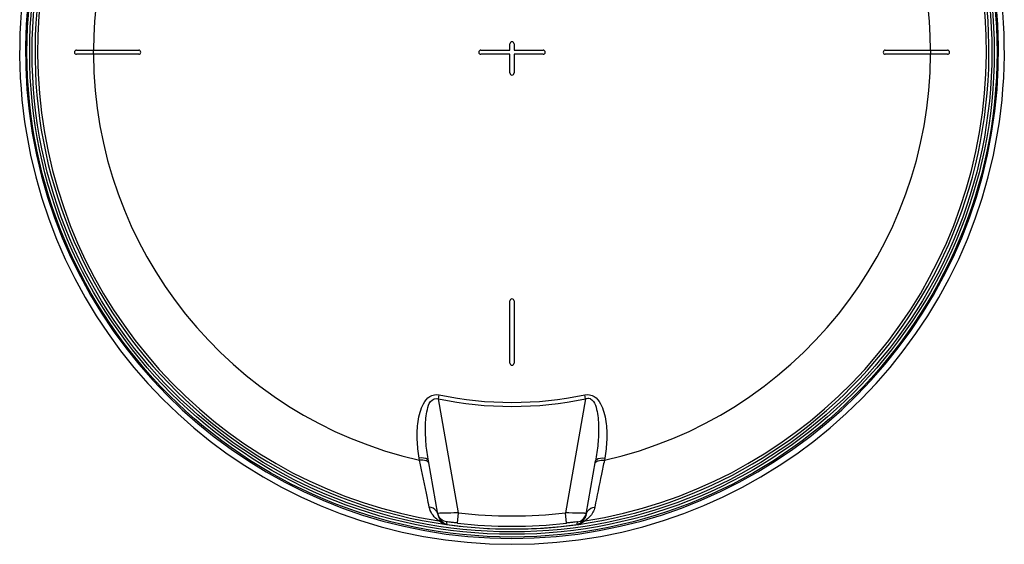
# Model space of a CAD drawing. Header units: millimetres. Extents: x 0 to 297, y 0 to 210.
# Tile 16 of 20: x 216 to 249, y 144 to 162. Entities that reach past the tile are written whole.
import ezdxf

# ---------------------------------------------------------------- set-up
doc = ezdxf.new("R2010")
doc.units = ezdxf.units.MM
doc.header["$LTSCALE"] = 16.335
doc.layers.get('0').update_dxf_attribs({"linetype": 'CONTINUOUS'})
doc.layers.add('08_SURFACES', color=7, linetype='CONTINUOUS')
doc.layers.add('AXES_REF', color=7, linetype='CONTINUOUS')

msp = doc.modelspace()

# ---------------------------------------------------------------- linework, layer by layer
at = {"color": 9, "linetype": 'Continuous'}
for p, q in [((229.983, 148.623), (230.011, 148.756)), ((234.997, 148.623), (234.969, 148.756)), ((230.669, 144.731), (229.983, 148.623)), ((234.997, 148.623), (234.311, 144.731)), ((229.34, 146.523), (229.327, 146.597)), ((235.653, 146.597), (235.64, 146.523)), ((229.958, 144.711), (229.955, 144.71)), ((229.955, 144.71), (229.955, 144.71)), ((230.025, 144.714), (229.98, 144.712)), ((230.029, 144.714), (230.025, 144.714)), ((230.629, 144.38), (230.669, 144.731)), ((234.352, 144.38), (234.311, 144.731)), ((234.956, 144.714), (234.952, 144.714)), ((230.254, 144.421), (230.258, 144.399)), ((230.257, 144.405), (230.258, 144.399)), ((230.258, 144.399), (230.27, 144.337)), ((234.71, 144.332), (234.718, 144.379)), ((234.718, 144.379), (234.722, 144.399)), ((234.718, 144.379), (234.722, 144.399)), ((234.722, 144.399), (234.726, 144.421)), ((234.722, 144.399), (234.726, 144.421)), ((230.27, 144.337), (230.271, 144.332)), ((230.27, 144.337), (230.271, 144.332)), ((230.271, 144.332), (230.271, 144.332)), ((234.71, 144.332), (234.71, 144.332)), ((234.711, 144.332), (234.71, 144.332))]:
    msp.add_line(p, q, dxfattribs=at)
at = {"color": 7, "linetype": 'Continuous'}
for p, q in [((229.96, 144.68), (229.639, 146.5)), ((235.02, 144.68), (235.341, 146.5)), ((235.02, 144.68), (235.019, 144.673)), ((230.253, 144.334), (230.271, 144.332))]:
    msp.add_line(p, q, dxfattribs=at)
for radius in [16.54, 16.363]:
    msp.add_circle((232.49, 160.444), radius, dxfattribs=at)
at = {"color": 9, "linetype": 'Continuous'}
msp.add_circle((232.49, 160.444), 16.446, dxfattribs=at)
at = {"color": 7, "linetype": 'Continuous'}
for centre, radius, start, end in [((232.49, 160.444), 16.264, 262.157, 262.0955), ((232.49, 160.444), 16.788, 108.9261, 270), ((230.298, 144.77), 0.348, 190.0129, 195.0542), ((230.307, 144.773), 0.358, 195.0656, 205.9758), ((230.306, 144.773), 0.357, 205.9651, 210.0288)]:
    msp.add_arc(centre, radius, start, end, dxfattribs=at)
at = {"color": 9, "linetype": 'Continuous'}
for centre, radius, start, end in [((232.49, 160.444), 16.178, 113.5873, 261.134), ((232.49, 160.444), 16.178, 278.866, 66.4127), ((232.49, 160.444), 11.948, 258.0255, 281.9745), ((232.49, 160.444), 12.084, 258.0255, 281.9745), ((229.698, 144.633), 0.267, 10.0402, 19.2988), ((230.519, 129.773), 14.949, 91.5761, 91.8801), ((232.49, 160.444), 15.818, 263.3902, 276.6098), ((234.575, 133.391), 11.329, 88.0973, 88.2962), ((234.764, 139.054), 5.663, 87.8739, 88.0571), ((234.868, 141.821), 2.894, 87.4527, 87.8958), ((234.683, 144.77), 0.348, 344.9458, 349.9871), ((235.283, 144.633), 0.267, 160.7011, 169.9598), ((230.358, 144.75), 0.404, 190.0001, 191.3272), ((230.362, 144.751), 0.407, 191.3385, 199.5886), ((230.365, 144.752), 0.411, 199.5781, 201.0093), ((230.304, 144.771), 0.354, 210.0321, 211.5454), ((230.4, 144.682), 0.384, 224.8648, 227.5823), ((232.49, 160.444), 16.172, 263.3902, 276.6098), ((234.579, 144.683), 0.386, 312.6111, 315.1324), ((234.621, 144.75), 0.405, 346.1816, 349.0319), ((232.49, 160.444), 16.264, 262.1569, 277.8431)]:
    msp.add_arc(centre, radius, start, end, dxfattribs=at)
for points, knots in [([(229.327, 146.597), (229.291, 146.803), (229.246, 147.221), (229.264, 147.747), (229.347, 148.162), (229.459, 148.46), (229.66, 148.734), (229.903, 148.779), (230.011, 148.756)], [0, 0, 0, 0, 0.246511, 0.49364, 0.617804, 0.742618, 0.869098, 1, 1, 1, 1]), ([(234.969, 148.756), (235.078, 148.779), (235.321, 148.734), (235.521, 148.46), (235.634, 148.162), (235.716, 147.747), (235.735, 147.221), (235.69, 146.803), (235.653, 146.597)], [0, 0, 0, 0, 0.130887, 0.257393, 0.38221, 0.506372, 0.753496, 1, 1, 1, 1]), ([(229.639, 146.5), (229.605, 146.693), (229.553, 147.082), (229.532, 147.572), (229.55, 147.965), (229.603, 148.252), (229.662, 148.547), (229.893, 148.658), (229.983, 148.623)], [0, 0, 0, 0, 0.250543, 0.501135, 0.626457, 0.751689, 0.877042, 1, 1, 1, 1]), ([(234.997, 148.623), (235.045, 148.641), (235.159, 148.649), (235.307, 148.497), (235.383, 148.259), (235.429, 147.968), (235.449, 147.575), (235.428, 147.084), (235.375, 146.694), (235.341, 146.5)], [0, 0, 0, 0, 0.064659, 0.127992, 0.252164, 0.376736, 0.501419, 0.750733, 1, 1, 1, 1]), ([(229.639, 146.5), (229.636, 146.519), (229.559, 146.616), (229.422, 146.606), (229.327, 146.597)], [0, 0, 0, 0, 0.163069, 1, 1, 1, 1]), ([(229.604, 146.486), (229.588, 146.496), (229.505, 146.529), (229.412, 146.53), (229.34, 146.523)], [0, 0, 0, 0, 0.199818, 1, 1, 1, 1]), ([(229.668, 144.926), (229.647, 145.029), (229.539, 145.561), (229.43, 146.094), (229.34, 146.523)], [0, 0, 0, 0, 0.193487, 1, 1, 1, 1]), ([(229.653, 146.426), (229.65, 146.438), (229.638, 146.462), (229.616, 146.479), (229.604, 146.486)], [0, 0, 0, 0, 0.455358, 1, 1, 1, 1]), ([(235.64, 146.523), (235.607, 146.364), (235.497, 145.831), (235.388, 145.299), (235.312, 144.926)], [0, 0, 0, 0, 0.299318, 1, 1, 1, 1]), ([(235.328, 146.426), (235.33, 146.438), (235.343, 146.462), (235.364, 146.479), (235.377, 146.486)], [0, 0, 0, 0, 0.455358, 1, 1, 1, 1]), ([(235.341, 146.5), (235.344, 146.519), (235.421, 146.616), (235.558, 146.606), (235.653, 146.597)], [0, 0, 0, 0, 0.163069, 1, 1, 1, 1]), ([(235.377, 146.486), (235.392, 146.496), (235.476, 146.529), (235.569, 146.53), (235.64, 146.523)], [0, 0, 0, 0, 0.199818, 1, 1, 1, 1]), ([(229.997, 144.459), (229.973, 144.477), (229.816, 144.586), (229.7, 144.767), (229.668, 144.926)], [0, 0, 0, 0, 0.154994, 1, 1, 1, 1]), ([(229.949, 144.721), (229.945, 144.735), (229.933, 144.762), (229.917, 144.786), (229.908, 144.798)], [0, 0, 0, 0, 0.496967, 1, 1, 1, 1]), ([(229.98, 144.712), (229.975, 144.712), (229.968, 144.711), (229.961, 144.711), (229.958, 144.711)], [0, 0, 0, 0, 0.621085, 1, 1, 1, 1]), ([(230.669, 144.731), (230.616, 144.729), (230.429, 144.725), (230.242, 144.72), (230.108, 144.716)], [0, 0, 0, 0, 0.284404, 1, 1, 1, 1]), ([(234.912, 144.715), (234.874, 144.716), (234.674, 144.722), (234.473, 144.726), (234.311, 144.731)], [0, 0, 0, 0, 0.19083, 1, 1, 1, 1]), ([(235.312, 144.926), (235.3, 144.865), (235.236, 144.678), (235.088, 144.539), (234.984, 144.459)], [0, 0, 0, 0, 0.320046, 1, 1, 1, 1]), ([(235.025, 144.71), (235.026, 144.712), (235.009, 144.709), (235.004, 144.712), (234.997, 144.712)], [0, 0, 0, 0, 0.25064, 1, 1, 1, 1]), ([(235.031, 144.721), (235.036, 144.735), (235.047, 144.762), (235.063, 144.786), (235.072, 144.798)], [0, 0, 0, 0, 0.496967, 1, 1, 1, 1]), ([(230.128, 144.411), (230.12, 144.419), (230.056, 144.47), (230.006, 144.54), (229.981, 144.604)], [0, 0, 0, 0, 0.146897, 1, 1, 1, 1]), ([(230.221, 144.341), (230.188, 144.349), (230.108, 144.379), (230.036, 144.426), (229.997, 144.459)], [0, 0, 0, 0, 0.396868, 1, 1, 1, 1]), ([(230.205, 144.353), (230.192, 144.36), (230.17, 144.374), (230.15, 144.391), (230.141, 144.398)], [0, 0, 0, 0, 0.5614, 1, 1, 1, 1]), ([(230.629, 144.38), (230.583, 144.385), (230.5, 144.392), (230.374, 144.416), (230.319, 144.405), (230.253, 144.431), (230.254, 144.421)], [0, 0, 0, 0, 0.368467, 0.691827, 0.917076, 1, 1, 1, 1]), ([(234.726, 144.421), (234.728, 144.431), (234.662, 144.405), (234.608, 144.416), (234.481, 144.392), (234.398, 144.385), (234.352, 144.38)], [0, 0, 0, 0, 0.08074, 0.304458, 0.628475, 1, 1, 1, 1]), ([(234.84, 144.399), (234.835, 144.394), (234.798, 144.362), (234.752, 144.338), (234.711, 144.332)], [0, 0, 0, 0, 0.15527, 1, 1, 1, 1]), ([(234.984, 144.459), (234.972, 144.449), (234.897, 144.391), (234.806, 144.348), (234.727, 144.334)], [0, 0, 0, 0, 0.156544, 1, 1, 1, 1]), ([(235.014, 144.653), (235.007, 144.622), (234.973, 144.527), (234.899, 144.458), (234.852, 144.411)], [0, 0, 0, 0, 0.330993, 1, 1, 1, 1]), ([(230.271, 144.332), (230.256, 144.334), (230.234, 144.341), (230.212, 144.349), (230.205, 144.353)], [0, 0, 0, 0, 0.666078, 1, 1, 1, 1]), ([(230.254, 144.334), (230.247, 144.335), (230.237, 144.337), (230.226, 144.339), (230.221, 144.341)], [0, 0, 0, 0, 0.567579, 1, 1, 1, 1])]:
    msp.add_open_spline(points, degree=3, knots=knots, dxfattribs=at)
for points in [[(229.908, 144.798), (229.854, 144.87), (229.758, 144.917), (229.668, 144.926)], [(235.072, 144.798), (235.127, 144.87), (235.222, 144.917), (235.312, 144.926)], [(230.128, 144.411), (230.088, 144.435), (230.043, 144.452), (229.997, 144.459)], [(230.254, 144.421), (230.155, 144.435), (230.055, 144.5), (230.002, 144.586)], [(234.726, 144.421), (234.855, 144.439), (234.985, 144.554), (235.019, 144.68)], [(234.852, 144.411), (234.892, 144.435), (234.938, 144.452), (234.984, 144.459)]]:
    msp.add_open_spline(points, degree=3, dxfattribs=at)
at = {"layer": '08_SURFACES', "color": 7, "linetype": 'Continuous'}
for p, q in [((217.64, 160.514), (219.762, 160.514)), ((231.429, 160.514), (232.419, 160.514)), ((232.419, 160.514), (232.419, 160.727)), ((232.561, 160.727), (232.561, 160.514)), ((232.561, 160.514), (233.551, 160.514)), ((245.219, 160.514), (247.34, 160.514)), ((219.762, 160.373), (217.64, 160.373)), ((232.419, 160.373), (231.429, 160.373)), ((232.419, 159.737), (232.419, 160.373)), ((233.551, 160.373), (232.561, 160.373)), ((232.561, 160.373), (232.561, 159.737)), ((247.34, 160.373), (245.219, 160.373)), ((232.419, 149.837), (232.419, 151.958)), ((232.561, 151.958), (232.561, 149.837))]:
    msp.add_line(p, q, dxfattribs=at)
at = {"layer": '08_SURFACES', "color": 9, "linetype": 'Continuous'}
for radius, start, end in [(14.273, 118.2519, 179.7161), (14.273, 0.2839, 61.7481), (14.279, 179.7163, 180.2837), (14.279, 359.7163, 0.2837), (14.273, 180.2839, 257.2499), (14.273, 282.7501, 359.7161)]:
    msp.add_arc((232.49, 160.444), radius, start, end, dxfattribs=at)
at = {"layer": '08_SURFACES', "color": 7, "linetype": 'Continuous'}
for centre, start, end in [((217.64, 160.444), 90, 270), ((219.762, 160.444), 270, 90), ((231.429, 160.444), 90, 270), ((232.49, 160.727), 0, 180), ((233.551, 160.444), 270, 90), ((245.219, 160.444), 90, 270), ((247.34, 160.444), 270, 90), ((232.49, 159.737), 180, 360), ((232.49, 151.958), 0, 180), ((232.49, 149.837), 180, 360)]:
    msp.add_arc(centre, 0.0707, start, end, dxfattribs=at)
at = {"layer": 'AXES_REF', "color": 7, "linetype": 'Continuous'}
msp.add_arc((232.49, 160.444), 16.788, 108.9261, 71.0739, dxfattribs=at)
at = {"layer": 'AXES_REF', "color": 9, "linetype": 'Continuous'}
msp.add_arc((232.49, 160.444), 16.588, 109.1627, 70.8373, dxfattribs=at)

doc.saveas('drawing.dxf')
